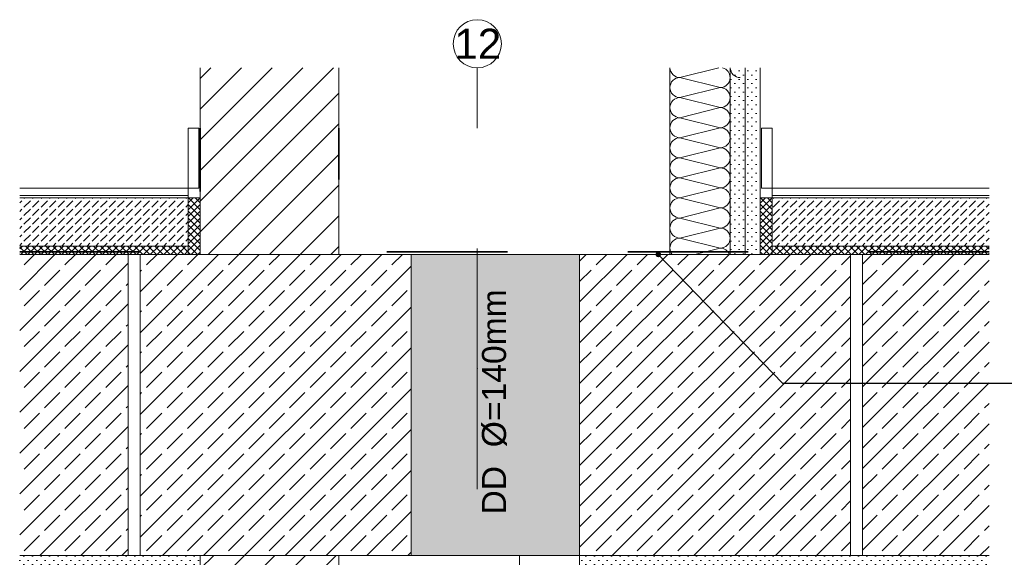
# Model space of a CAD drawing. Header units: metres. Extents: x 0 to 114, y 1 to 7.
# Tile 29 of 50: x 18.219 to 19.037, y 1.94 to 2.386. Entities that reach past the tile are written whole.
import ezdxf

# ---------------------------------------------------------------- set-up
doc = ezdxf.new("R2010")
doc.units = ezdxf.units.M
doc.header["$MEASUREMENT"] = 0
for name, pattern in [('Strichlinie doppelt', [0.109361, 0.052917, -0.021167, 0.014111, -0.021167]), ('Strichlinie eng', [0.023, 0.015, -0.008]), ('Wipeout_Contour', [1, 0, -1])]:
    doc.linetypes.add(name, pattern=pattern)
for name, color, linetype in [('152 - Bemaßung_ Beschriftung.Ausbau', 7, 'Continuous'), ('301 - Elemente.Linie', 7, 'Continuous'), ('451 - Universal.Achsen Raster', 7, 'Continuous'), ('603 - Struktur.Bodenplatte_ Decke Roh', 7, 'Continuous'), ('605 - Struktur.Wand Innen', 7, 'Continuous'), ('650 - Abdeckung.Fußboden Aufbau', 7, 'Continuous'), ('Neubau_605 - Struktur.Wand Innen', 7, 'Continuous'), ('Neubau_606 - Struktur.Wand Innen Ausbau', 7, 'Continuous'), ('Neubau_802 - HKLSE.Sanitär', 7, 'Continuous')]:
    doc.layers.add(name, color=color, linetype=linetype)
doc.styles.add('ERSTELLTER_STIL_1', font='txt')
doc.dimstyles.new('ERSTELLTER_STIL__3', dxfattribs={"dimtxt": 0.18, "dimasz": 0.00912, "dimexe": 0.18, "dimexo": 0.0625, "dimgap": 0, "dimtad": 0, "dimtih": 1, "dimtoh": 1, "dimdec": 4, "dimzin": 0, "dimdsep": 46, "dimcen": 0.09, "dimadec": 0, "dimazin": 0, "dimtfac": 1, "dimtdec": 4, "dimtmove": 0, "dimatfit": 3, "dimldrblk": 'ARROWHEAD_11', "dimfxl": 1, "dimtolj": 1, "dimtzin": 0, "dimarcsym": 0})
pattern_1 = [(45, (-21.5311653, -7.7535714), (-0.00282842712, 0.00282842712), []), (135, (-21.5311653, -7.7535714), (0.00282842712, 0.00282842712), [])]
pattern_2 = [(45, (-21.531165, -7.753571), (-0.016970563, 0.016970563), []), (45, (-21.53965, -7.745086), (-0.016970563, 0.016970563), [0.018, -0.006])]
pattern_3 = [(45, (-21.5311653, -7.7535714), (-0.0035355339, 0.0035355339), [0, -0.005])]
pattern_4 = [(45, (-21.531165, -7.753571), (-0.012727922, 0.012727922), [])]
pattern_5 = [(45, (-21.531165, -7.753571), (-0.0070710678, 0.0070710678), [0.0075, -0.0025]), (45, (-21.531165, -7.7465), (-0.0070710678, 0.0070710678), [0.0075, -0.0025])]

# ---------------------------------------------------------------- blocks, each defined once
blk = doc.blocks.new('*X97', base_point=(-21.53117, -7.75357))
at = {"layer": 'Neubau_606 - Struktur.Wand Innen Ausbau', "color": 1, "linetype": 'Continuous', "lineweight": 5}
for p, q in [((18.79939, 2.34643), (18.76716, 2.33837)), ((18.80049, 2.33004), (18.76716, 2.33837)), ((18.80049, 2.33004), (18.76716, 2.3217)), ((18.80049, 2.31337), (18.76716, 2.3217)), ((18.80049, 2.31337), (18.76716, 2.30504)), ((18.80049, 2.2967), (18.76716, 2.30504)), ((18.80049, 2.2967), (18.76716, 2.28837)), ((18.80049, 2.28004), (18.76716, 2.28837)), ((18.80049, 2.28004), (18.76716, 2.2717)), ((18.80049, 2.26337), (18.76716, 2.2717)), ((18.80049, 2.26337), (18.76716, 2.25503)), ((18.80049, 2.2467), (18.76716, 2.25503)), ((18.80049, 2.2467), (18.76716, 2.23837)), ((18.80049, 2.23003), (18.76716, 2.23837)), ((18.80049, 2.23003), (18.76716, 2.2217)), ((18.80049, 2.21337), (18.76716, 2.2217)), ((18.80049, 2.21337), (18.76716, 2.20503)), ((18.80049, 2.1967), (18.76716, 2.20503)), ((18.80049, 2.1967), (18.77941, 2.19143))]:
    blk.add_line(p, q, dxfattribs=at)
for centre, start, end in [((18.76716, 2.3467), 181.88954, 270), ((18.80049, 2.33837), 0, 75.24178), ((18.81716, 2.3467), 181.88954, 270), ((18.76716, 2.33004), 90, 180), ((18.80049, 2.33837), 270, 0), ((18.76716, 2.33004), 180, 270), ((18.80049, 2.3217), 0, 90), ((18.76716, 2.31337), 90, 180), ((18.80049, 2.3217), 270, 0), ((18.76716, 2.31337), 180, 270), ((18.80049, 2.30504), 0, 90), ((18.76716, 2.2967), 90, 180), ((18.80049, 2.30504), 270, 0), ((18.76716, 2.2967), 180, 270), ((18.80049, 2.28837), 0, 90), ((18.76716, 2.28004), 90, 180), ((18.80049, 2.28837), 270, 0), ((18.76716, 2.28004), 180, 270), ((18.80049, 2.2717), 0, 90), ((18.76716, 2.26337), 90, 180), ((18.80049, 2.2717), 270, 0), ((18.76716, 2.26337), 180, 270), ((18.80049, 2.25503), 0, 90), ((18.76716, 2.2467), 90, 180), ((18.80049, 2.25503), 270, 0), ((18.76716, 2.2467), 180, 270), ((18.80049, 2.23837), 0, 90), ((18.76716, 2.23003), 90, 180), ((18.80049, 2.23837), 270, 0), ((18.76716, 2.23003), 180, 270), ((18.80049, 2.2217), 0, 90), ((18.76716, 2.21337), 90, 180), ((18.80049, 2.2217), 270, 0), ((18.76716, 2.21337), 180, 270), ((18.80049, 2.20503), 0, 90), ((18.76716, 2.1967), 90, 180), ((18.80049, 2.20503), 270, 0), ((18.76716, 2.1967), 180, 219.23365), ((18.80049, 2.18837), 21.56249, 90)]:
    blk.add_arc(centre, 0.00833, start, end, dxfattribs=at)
blk = doc.blocks.new('ARROWHEAD_11')
at = {"color": 0, "linetype": 'Continuous', "lineweight": 0}
blk.add_line((0, 0), (-1, 0), dxfattribs=at)
at = {"color": 0, "linetype": 'Continuous', "lineweight": 0, "const_width": 0.25, "flags": 128}
blk.add_lwpolyline([(-0.125, 0, 1), (0.125, 0, 1)], format="xyb", close=True, dxfattribs=at)

msp = doc.modelspace()

# ---------------------------------------------------------------- hatches: boundary and pattern name
at = {"layer": '650 - Abdeckung.Fußboden Aufbau', "linetype": 'Continuous', "lineweight": 5}
h = msp.add_hatch(dxfattribs=at)
h.set_pattern_fill('Beton__unbewehrt_0004', color=1, style=0, pattern_type=2)
h.set_pattern_definition(pattern_5)
h.paths.add_polyline_path([(18.35881, 2.23843), (18.35881, 2.19843), (18.21881, 2.19843), (18.21881, 2.23843)])
h = msp.add_hatch(dxfattribs=at)
h.set_pattern_fill('Dämmung__hart_2_0004', color=1, style=0, pattern_type=2)
h.set_pattern_definition(pattern_1)
h.paths.add_polyline_path([(18.36881, 2.19143), (18.35881, 2.19143), (18.35881, 2.23843), (18.36881, 2.23843)])
h = msp.add_hatch(dxfattribs=at)
h.set_pattern_fill('Dämmung__hart_2_0004', color=1, style=0, pattern_type=2)
h.set_pattern_definition(pattern_1)
h.paths.add_polyline_path([(18.83382, 2.19143), (18.84382, 2.19143), (18.84382, 2.23843), (18.83382, 2.23843)])
h = msp.add_hatch(dxfattribs=at)
h.set_pattern_fill('Beton__unbewehrt_0004', color=1, style=0, pattern_type=2)
h.set_pattern_definition(pattern_5)
h.paths.add_polyline_path([(18.84382, 2.23843), (18.84382, 2.19843), (19.02384, 2.19843), (19.02384, 2.23843)])
at = {"layer": 'Neubau_606 - Struktur.Wand Innen Ausbau', "linetype": 'Continuous', "lineweight": 5}
h = msp.add_hatch(dxfattribs=at)
h.set_pattern_fill('Gips_0004', style=0, pattern_type=2)
h.set_pattern_definition(pattern_3)
h.paths.add_polyline_path([(18.80882, 2.19143), (18.82132, 2.19143), (18.82132, 2.34643), (18.80882, 2.34643)])
h = msp.add_hatch(dxfattribs=at)
h.set_pattern_fill('Gips_0004', style=0, pattern_type=2)
h.set_pattern_definition(pattern_3)
h.paths.add_polyline_path([(18.82132, 2.19143), (18.83382, 2.19143), (18.83382, 2.34643), (18.82132, 2.34643)])
at = {"layer": 'Neubau_606 - Struktur.Wand Innen Ausbau', "linetype": 'Continuous', "lineweight": 13, "true_color": 0xffeaea}
msp.add_hatch(color=7, dxfattribs=at).paths.add_polyline_path([(18.68381, 2.19143), (18.54381, 2.19143), (18.54381, 1.94143), (18.68381, 1.94143)])

# ---------------------------------------------------------------- linework, layer by layer
at = {"layer": '301 - Elemente.Linie', "color": 1, "linetype": 'Continuous', "lineweight": 13, "flags": 128}
for points in [[(18.36768, 2.24643), (18.35881, 2.24643), (18.35881, 2.29643), (18.36768, 2.29643)], [(18.83496, 2.24643), (18.84382, 2.24643), (18.84382, 2.29643), (18.83496, 2.29643)]]:
    msp.add_lwpolyline(points, close=True, dxfattribs=at)
at = {"layer": '451 - Universal.Achsen Raster', "color": 160, "linetype": 'Strichlinie doppelt', "lineweight": 9, "true_color": 0x3232ff}
for q in [(18.59882, 2.34643), (18.59882, 1.59143)]:
    msp.add_line((18.59882, 2.09643), q, dxfattribs=at)
at = {"layer": '451 - Universal.Achsen Raster', "color": 160, "linetype": 'Continuous', "lineweight": 9, "true_color": 0x3232ff}
msp.add_circle((18.59882, 2.36643), 0.02, dxfattribs=at)
at = {"layer": '451 - Universal.Achsen Raster', "color": 160, "linetype": 'Strichlinie doppelt', "lineweight": 9, "true_color": 0x3232ff}
msp.add_point((18.59882, 2.09643), dxfattribs=at)
msp.add_point((18.59882, 2.09643), dxfattribs=at)
at = {"layer": '605 - Struktur.Wand Innen', "color": 1, "linetype": 'Continuous', "lineweight": 13, "flags": 128}
for points in [[(18.35881, 2.24643), (18.35881, 2.19843)], [(18.84382, 2.24643), (18.84382, 2.19843)]]:
    msp.add_lwpolyline(points, dxfattribs=at)
at = {"layer": '650 - Abdeckung.Fußboden Aufbau', "color": 1, "linetype": 'Continuous', "lineweight": 13}
for p, q in [((18.21881, 2.24643), (18.35881, 2.24643)), ((19.02384, 2.24643), (18.84382, 2.24643)), ((18.21881, 2.24043), (18.35881, 2.24043)), ((18.21881, 2.23843), (18.35881, 2.23843)), ((19.02384, 2.24043), (18.84382, 2.24043)), ((19.02384, 2.23843), (18.84382, 2.23843)), ((18.21881, 2.19843), (18.35881, 2.19843)), ((19.02384, 2.19843), (18.84382, 2.19843))]:
    msp.add_line(p, q, dxfattribs=at)
at = {"layer": '650 - Abdeckung.Fußboden Aufbau', "color": 1, "linetype": 'Continuous', "lineweight": 9, "flags": 128}
for points in [[(18.36881, 2.19143), (18.35881, 2.19143), (18.35881, 2.23843), (18.36881, 2.23843)], [(18.83382, 2.19143), (18.84382, 2.19143), (18.84382, 2.23843), (18.83382, 2.23843)]]:
    msp.add_lwpolyline(points, close=True, dxfattribs=at)

# ---------------------------------------------------------------- block references
at = {"layer": 'Neubau_606 - Struktur.Wand Innen Ausbau', "color": 1, "linetype": 'Continuous', "lineweight": 5}
msp.add_blockref('*X97', (-21.53117, -7.75357), dxfattribs=at)

# ---------------------------------------------------------------- texts
at = {"layer": '152 - Bemaßung_ Beschriftung.Ausbau', "color": 1, "linetype": 'Continuous', "lineweight": 9, "insert": (18.62345, 1.97537), "char_height": 0.02, "attachment_point": 7, "rotation": 90, "style": 'ERSTELLTER_STIL_1'}
msp.add_mtext('\\A1;{\\pql;\\fArial|b0|i0|c0|p38;D\\fArial|b0|i0|c0|p38;D  Ø=140mm}', dxfattribs=at)
at = {"layer": '451 - Universal.Achsen Raster', "color": 160, "lineweight": 9, "true_color": 0x3232ff, "insert": (18.57985, 2.37893), "char_height": 0.025, "attachment_point": 1, "style": 'ERSTELLTER_STIL_1'}
msp.add_mtext('\\A1;{\\pql;\\pt0;\\fArial|b0|i0|c0|p38;12}', dxfattribs=at)

# ---------------------------------------------------------------- wipeouts: each hides what was drawn before it
at = {"color": 254, "linetype": 'Wipeout_Contour', "lineweight": 0, "ltscale": 76.359966}
msp.add_wipeout([(18.91881, 2.19143), (18.91881, 1.94143), (19.02384, 1.94143), (19.02384, 2.19143)], dxfattribs=at).dxf.layer = '603 - Struktur.Bodenplatte_ Decke Roh'

# ---------------------------------------------------------------- next in the draw order: hatches: boundary and pattern name
at = {"layer": '603 - Struktur.Bodenplatte_ Decke Roh', "linetype": 'Continuous', "lineweight": 9}
h = msp.add_hatch(dxfattribs=at)
h.set_pattern_fill('Beton__Stahlbeton_0004', style=0, pattern_type=2)
h.set_pattern_definition(pattern_2)
h.paths.add_polyline_path([(18.91881, 2.19143), (18.91881, 1.94143), (19.02384, 1.94143), (19.02384, 2.19143)])

# ---------------------------------------------------------------- next in the draw order: linework, layer by layer
at = {"layer": '603 - Struktur.Bodenplatte_ Decke Roh', "color": 7, "linetype": 'Continuous', "lineweight": 13}
msp.add_line((18.91881, 1.94143), (18.91881, 2.19143), dxfattribs=at)

# ---------------------------------------------------------------- next in the draw order: wipeouts: each hides what was drawn before it
at = {"color": 254, "linetype": 'Wipeout_Contour', "lineweight": 0, "ltscale": 74.212972}
msp.add_wipeout([(18.31881, 2.19143), (18.31881, 1.94143), (18.54381, 1.94143), (18.54381, 2.19143)], dxfattribs=at).dxf.layer = '603 - Struktur.Bodenplatte_ Decke Roh'
at = {"color": 254, "linetype": 'Wipeout_Contour', "lineweight": 0, "ltscale": 75.663613}
msp.add_wipeout([(18.68381, 2.19143), (18.68381, 1.94143), (18.90881, 1.94143), (18.90881, 2.19143)], dxfattribs=at).dxf.layer = '603 - Struktur.Bodenplatte_ Decke Roh'

# ---------------------------------------------------------------- next in the draw order: hatches: boundary and pattern name
at = {"layer": '603 - Struktur.Bodenplatte_ Decke Roh', "linetype": 'Continuous', "lineweight": 9}
h = msp.add_hatch(dxfattribs=at)
h.set_pattern_fill('Beton__Stahlbeton_0004', style=0, pattern_type=2)
h.set_pattern_definition(pattern_2)
h.paths.add_polyline_path([(18.31881, 2.19143), (18.31881, 1.94143), (18.54381, 1.94143), (18.54381, 2.19143)])
h = msp.add_hatch(dxfattribs=at)
h.set_pattern_fill('Beton__Stahlbeton_0004', style=0, pattern_type=2)
h.set_pattern_definition(pattern_2)
h.paths.add_polyline_path([(18.68381, 2.19143), (18.68381, 1.94143), (18.90881, 1.94143), (18.90881, 2.19143)])
at = {"layer": '603 - Struktur.Bodenplatte_ Decke Roh', "linetype": 'Continuous', "lineweight": 5}
h = msp.add_hatch(dxfattribs=at)
h.set_pattern_fill('Gips_0004', style=0, pattern_type=2)
h.set_pattern_definition(pattern_3)
h.paths.add_polyline_path([(18.21881, 1.94143), (18.21881, 1.93143), (18.36881, 1.93143), (18.36881, 1.94143)])
h = msp.add_hatch(dxfattribs=at)
h.set_pattern_fill('Gips_0004', style=0, pattern_type=2)
h.set_pattern_definition(pattern_3)
h.paths.add_polyline_path([(18.48383, 1.94143), (18.48381, 1.94143), (18.48381, 1.93143), (18.48383, 1.93143)])
h = msp.add_hatch(dxfattribs=at)
h.set_pattern_fill('Gips_0004', style=0, pattern_type=2)
h.set_pattern_definition(pattern_3)
h.paths.add_polyline_path([(18.68381, 1.93143), (19.02384, 1.93143), (19.02384, 1.94143), (18.68381, 1.94143)])
at = {"layer": '650 - Abdeckung.Fußboden Aufbau', "linetype": 'Continuous', "lineweight": 5}
h = msp.add_hatch(dxfattribs=at)
h.set_pattern_fill('Dämmung__hart_2_0004', color=1, style=0, pattern_type=2)
h.set_pattern_definition(pattern_1)
h.paths.add_polyline_path([(18.84382, 2.19843), (18.84382, 2.19143), (19.02384, 2.19143), (19.02384, 2.19843)])
at = {"layer": 'Neubau_605 - Struktur.Wand Innen', "linetype": 'Continuous', "lineweight": 5}
h = msp.add_hatch(dxfattribs=at)
h.set_pattern_fill('MW_Ziegel_0004', color=1, style=0, pattern_type=2)
h.set_pattern_definition(pattern_4)
h.paths.add_polyline_path([(18.36881, 2.19143), (18.48381, 2.19143), (18.48381, 2.34643), (18.36881, 2.34643)])
h = msp.add_hatch(dxfattribs=at)
h.set_pattern_fill('MW_Ziegel_0004', color=1, style=0, pattern_type=2)
h.set_pattern_definition(pattern_4)
h.paths.add_polyline_path([(18.36881, 1.94143), (18.36881, 1.34143), (18.48381, 1.34143), (18.48381, 1.94143)])

# ---------------------------------------------------------------- next in the draw order: linework, layer by layer
at = {"layer": '301 - Elemente.Linie', "color": 92, "linetype": 'Strichlinie eng', "lineweight": 35, "true_color": 0x00be00, "flags": 128}
msp.add_lwpolyline([(19.02384, 2.19373), (18.48381, 2.19373), (18.48381, 2.29643)], dxfattribs=at)
at = {"layer": '301 - Elemente.Linie', "color": 7, "linetype": 'Continuous', "lineweight": 18, "flags": 128}
msp.add_lwpolyline([(18.48381, 1.94143), (18.63383, 1.94143), (18.63383, 1.34143)], dxfattribs=at)
at = {"layer": '301 - Elemente.Linie', "color": 7, "linetype": 'Continuous', "lineweight": 9, "flags": 128}
msp.add_lwpolyline([(18.68381, 1.93143), (18.63383, 1.93143), (18.63383, 1.94143), (18.68381, 1.94143)], close=True, dxfattribs=at)
at = {"layer": '603 - Struktur.Bodenplatte_ Decke Roh', "color": 7, "linetype": 'Continuous', "lineweight": 13}
for p, q in [((18.54381, 2.19143), (18.54381, 1.94143)), ((18.68381, 1.94143), (18.68381, 2.19143)), ((18.48383, 1.94143), (18.48381, 1.94143))]:
    msp.add_line(p, q, dxfattribs=at)
at = {"layer": '603 - Struktur.Bodenplatte_ Decke Roh', "color": 7, "linetype": 'Continuous', "lineweight": 5}
msp.add_line((18.68381, 1.93143), (18.68381, 1.94143), dxfattribs=at)
at = {"layer": '603 - Struktur.Bodenplatte_ Decke Roh', "color": 7, "linetype": 'Continuous', "lineweight": 13, "flags": 128}
for points in [[(18.31881, 2.19143), (18.31881, 1.94143), (18.54381, 1.94143), (18.54381, 2.19143)], [(18.68381, 2.19143), (18.68381, 1.94143), (18.90881, 1.94143), (18.90881, 2.19143)]]:
    msp.add_lwpolyline(points, close=True, dxfattribs=at)
at = {"layer": '603 - Struktur.Bodenplatte_ Decke Roh', "color": 1, "linetype": 'Continuous', "lineweight": 18, "flags": 128}
for points in [[(18.54381, 1.94143), (18.54381, 2.19143)], [(18.68381, 1.94143), (18.68381, 2.19143)]]:
    msp.add_lwpolyline(points, dxfattribs=at)
at = {"layer": 'Neubau_605 - Struktur.Wand Innen', "color": 1, "linetype": 'Continuous', "lineweight": 18}
for p, q in [((18.36881, 2.34643), (18.36881, 2.19143)), ((18.48381, 2.34643), (18.48381, 2.19143)), ((18.36881, 1.94143), (18.36881, 1.93143)), ((18.48381, 1.94143), (18.48381, 1.39143))]:
    msp.add_line(p, q, dxfattribs=at)
at = {"layer": 'Neubau_606 - Struktur.Wand Innen Ausbau', "color": 1, "linetype": 'Continuous', "lineweight": 5}
for p, q in [((18.75882, 2.34643), (18.75882, 2.19143)), ((18.82132, 2.34643), (18.82132, 2.19143)), ((18.83382, 2.34643), (18.83382, 2.19143))]:
    msp.add_line(p, q, dxfattribs=at)
at = {"layer": 'Neubau_802 - HKLSE.Sanitär', "color": 1, "linetype": 'Continuous', "lineweight": 9}
msp.add_line((18.80882, 2.34643), (18.80882, 2.19143), dxfattribs=at)

# ---------------------------------------------------------------- next in the draw order: leaders
at = {"layer": '152 - Bemaßung_ Beschriftung.Ausbau', "color": 7, "linetype": 'Continuous', "lineweight": 9, "annotation_type": 0, "has_hookline": 1, "hookline_direction": 0, "text_width": 0.32965}
msp.add_leader([(18.74914, 2.19143), (18.85237, 2.08444), (19.12122, 2.08444)], dimstyle='ERSTELLTER_STIL__3', dxfattribs=at)

# ---------------------------------------------------------------- next in the draw order: wipeouts: each hides what was drawn before it
at = {"color": 254, "linetype": 'Wipeout_Contour', "lineweight": 0, "ltscale": 73.548193}
msp.add_wipeout([(18.21881, 2.19143), (18.21881, 1.94143), (18.30881, 1.94143), (18.30881, 2.19143)], dxfattribs=at).dxf.layer = '603 - Struktur.Bodenplatte_ Decke Roh'

# ---------------------------------------------------------------- next in the draw order: hatches: boundary and pattern name
at = {"layer": '603 - Struktur.Bodenplatte_ Decke Roh', "linetype": 'Continuous', "lineweight": 9}
h = msp.add_hatch(dxfattribs=at)
h.set_pattern_fill('Beton__Stahlbeton_0004', style=0, pattern_type=2)
h.set_pattern_definition(pattern_2)
h.paths.add_polyline_path([(18.21881, 2.19143), (18.21881, 1.94143), (18.30881, 1.94143), (18.30881, 2.19143)])
at = {"layer": '650 - Abdeckung.Fußboden Aufbau', "linetype": 'Continuous', "lineweight": 5}
h = msp.add_hatch(dxfattribs=at)
h.set_pattern_fill('Dämmung__hart_2_0004', color=1, style=0, pattern_type=2)
h.set_pattern_definition(pattern_1)
h.paths.add_polyline_path([(18.35881, 2.19843), (18.35881, 2.19143), (18.21881, 2.19143), (18.21881, 2.19843)])

# ---------------------------------------------------------------- next in the draw order: linework, layer by layer
at = {"layer": '301 - Elemente.Linie', "color": 92, "linetype": 'Strichlinie eng', "lineweight": 35, "true_color": 0x00be00, "flags": 128}
msp.add_lwpolyline([(18.21881, 2.19373), (18.36881, 2.19373), (18.36881, 2.29643)], dxfattribs=at)
at = {"layer": '603 - Struktur.Bodenplatte_ Decke Roh', "color": 1, "linetype": 'Continuous', "lineweight": 13}
msp.add_line((18.36881, 2.19143), (18.21881, 2.19143), dxfattribs=at)
at = {"layer": '603 - Struktur.Bodenplatte_ Decke Roh', "color": 7, "linetype": 'Continuous', "lineweight": 13}
msp.add_line((18.30881, 1.94143), (18.30881, 2.19143), dxfattribs=at)
at = {"layer": '603 - Struktur.Bodenplatte_ Decke Roh', "color": 7, "linetype": 'Continuous', "lineweight": 18}
msp.add_line((19.02384, 1.94143), (18.21881, 1.94143), dxfattribs=at)
at = {"layer": '603 - Struktur.Bodenplatte_ Decke Roh', "color": 7, "linetype": 'Continuous', "lineweight": 18, "flags": 128}
msp.add_lwpolyline([(19.02384, 2.19143), (18.83382, 2.19143), (18.82132, 2.19143), (18.80882, 2.19143), (18.75882, 2.19143), (18.21881, 2.19143)], dxfattribs=at)

doc.saveas('drawing.dxf')
